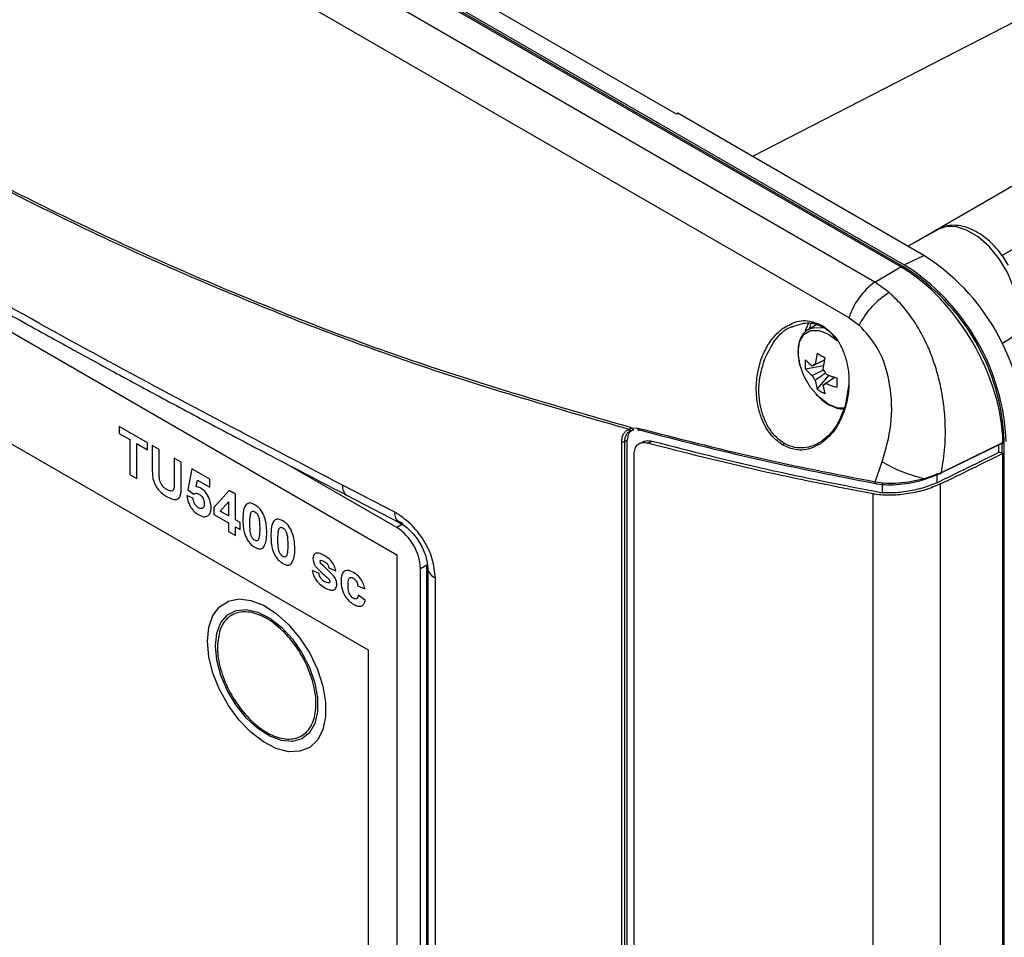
# Model space of a CAD drawing. Header units: inches. Extents: x 0.6 to 33.8, y 0 to 21.7.
# Tile 93 of 172: x 26.069 to 26.938, y 11.451 to 12.261. Entities that reach past the tile are written whole.
import ezdxf

# ---------------------------------------------------------------- set-up
doc = ezdxf.new("R2010")
doc.units = ezdxf.units.IN
doc.header["$MEASUREMENT"] = 0

msp = doc.modelspace()

# ---------------------------------------------------------------- linework, layer by layer
at = {"color": 7, "linetype": 'Continuous'}
for p, q in [((25.25909, 12.96287), (26.8497, 12.04463)), ((26.84675, 12.04267), (25.25508, 12.96152)), ((26.8497, 12.04257), (25.25909, 12.96082)), ((26.82378, 12.0294), (25.2358, 12.94613)), ((26.80098, 11.9978), (25.21299, 12.91452)), ((26.64856, 12.17769), (25.4924, 12.84513)), ((26.85817, 12.064), (27.8385, 12.62991)), ((26.93599, 12.05289), (27.86276, 12.58788)), ((27.86276, 12.58767), (26.9361, 12.05273)), ((27.20333, 12.391), (26.7159, 12.1402)), ((25.47604, 12.32284), (26.40168, 11.78848)), ((25.50167, 12.20948), (26.3764, 11.70451)), ((26.64983, 12.17835), (26.64856, 12.17769)), ((26.8671, 12.05292), (26.64983, 12.17835)), ((26.88027, 12.07614), (26.85291, 12.06111)), ((26.8497, 12.04463), (26.8671, 12.05292)), ((26.82378, 12.0294), (26.84675, 12.04267)), ((26.84832, 12.04175), (26.8497, 12.04257)), ((26.83655, 12.02002), (26.82378, 12.0294)), ((26.80098, 11.9978), (26.80995, 11.99139)), ((26.77252, 11.99182), (26.76517, 11.98758)), ((26.76517, 11.98758), (26.76698, 11.98845)), ((26.93599, 11.97521), (26.94501, 11.98066)), ((26.77275, 11.96658), (26.77099, 11.95659)), ((26.77816, 11.95245), (26.77992, 11.96244)), ((26.76253, 11.9524), (26.76253, 11.96068)), ((26.7787, 11.95552), (26.76253, 11.9524)), ((26.77099, 11.95659), (26.77962, 11.96074)), ((26.76854, 11.9469), (26.77857, 11.95179)), ((26.77275, 11.93468), (26.78345, 11.94702)), ((26.77816, 11.9385), (26.78837, 11.94538)), ((26.77099, 11.94264), (26.77275, 11.93468)), ((26.77992, 11.93055), (26.77816, 11.9385)), ((26.79015, 11.94473), (26.79015, 11.93645)), ((26.80068, 11.93959), (26.79754, 11.91963)), ((26.18166, 11.88743), (26.1565, 11.90195)), ((26.1565, 11.90195), (26.1565, 11.89576)), ((26.1565, 11.89576), (26.16599, 11.89028)), ((26.60631, 11.89692), (26.60874, 11.89831)), ((26.60664, 11.89921), (26.60897, 11.90065)), ((26.60701, 11.89744), (26.60841, 11.89819)), ((26.60874, 11.89831), (26.61089, 11.89889)), ((26.60897, 11.90065), (26.61436, 11.90043)), ((26.16599, 11.89028), (26.16599, 11.85932)), ((26.17218, 11.85575), (26.17218, 11.88671)), ((26.17218, 11.88671), (26.18166, 11.88124)), ((26.18166, 11.88124), (26.18166, 11.88743)), ((26.19198, 11.88147), (26.18579, 11.88505)), ((26.18579, 11.88505), (26.18579, 11.86531)), ((26.60033, 10.73437), (26.60033, 11.88842)), ((26.60525, 11.88972), (26.60296, 11.88848)), ((26.60296, 10.73443), (26.60296, 11.88848)), ((26.60525, 10.73575), (26.60525, 11.88972)), ((26.61972, 11.88844), (26.61591, 11.8866)), ((26.62324, 11.88699), (26.62707, 11.88885)), ((26.93585, 11.88676), (26.88159, 11.86025)), ((26.88251, 11.86125), (26.93688, 11.88773)), ((26.93339, 11.87908), (26.93339, 11.88556)), ((26.93594, 11.88675), (26.93594, 11.87841)), ((26.93687, 11.8888), (26.93809, 11.88948)), ((26.93809, 10.58751), (26.93809, 11.88948)), ((26.19198, 11.86131), (26.19198, 11.88147)), ((26.61091, 11.87714), (26.61091, 10.73552)), ((26.91313, 11.87704), (26.91315, 11.87705)), ((26.93694, 10.59214), (26.93694, 11.87814)), ((26.21136, 11.87028), (26.20518, 11.87385)), ((26.20518, 11.87385), (26.20518, 11.85326)), ((26.21136, 11.85085), (26.21136, 11.87028)), ((26.40168, 11.81259), (26.30403, 11.86897)), ((26.82399, 11.853), (26.83039, 11.87068)), ((26.16599, 11.85932), (26.17218, 11.85575)), ((26.22085, 11.86433), (26.21714, 11.84592)), ((26.23653, 11.85528), (26.22085, 11.86433)), ((26.86741, 11.85492), (26.88159, 11.86025)), ((26.86768, 11.8559), (26.88251, 11.86125)), ((26.87852, 11.8605), (26.87852, 11.85217)), ((26.22455, 11.84842), (26.22581, 11.85432)), ((26.22581, 11.85432), (26.23653, 11.84814)), ((26.23653, 11.84814), (26.23653, 11.85528)), ((26.39988, 11.82603), (26.35378, 11.84999)), ((26.83014, 11.85169), (26.83014, 11.84338)), ((26.88188, 10.56581), (26.88188, 11.85114)), ((26.22168, 11.83861), (26.21631, 11.8409)), ((26.21714, 11.84592), (26.22254, 11.84192)), ((26.25384, 11.84528), (26.24024, 11.83025)), ((26.25921, 11.84218), (26.25384, 11.84528)), ((26.25921, 11.81932), (26.25921, 11.84218)), ((26.35783, 11.84098), (26.40373, 11.81714)), ((26.82236, 10.57359), (26.82236, 11.84222)), ((26.24567, 11.82714), (26.25303, 11.83526)), ((26.25303, 11.83526), (26.25303, 11.82289)), ((26.24024, 11.83025), (26.24024, 11.82408)), ((26.24024, 11.82408), (26.25303, 11.8167)), ((26.25303, 11.82289), (26.24567, 11.82714)), ((26.25303, 11.8167), (26.25303, 11.80908)), ((26.26334, 11.81694), (26.25921, 11.81932)), ((26.26334, 11.81075), (26.26334, 11.81694)), ((26.40725, 11.8158), (26.40158, 11.81908)), ((26.40725, 11.8158), (26.40168, 11.81259)), ((26.25303, 11.80908), (26.25921, 11.80551)), ((26.25921, 11.80551), (26.25921, 11.81313)), ((26.25921, 11.81313), (26.26334, 11.81075)), ((26.40168, 11.78848), (26.40168, 11.04106)), ((26.33305, 11.77193), (26.32686, 11.77455)), ((26.34171, 11.77693), (26.3479, 11.77431)), ((26.42256, 11.77643), (26.42813, 11.77964)), ((26.42256, 11.029), (26.42256, 11.77643)), ((26.42813, 11.03222), (26.42813, 11.77964)), ((26.42899, 11.77689), (26.42899, 11.02448)), ((26.43577, 11.0159), (26.43577, 11.76831)), ((26.36729, 11.76122), (26.37347, 11.7586)), ((26.37389, 11.74836), (26.3677, 11.75288)), ((26.3764, 11.70451), (26.3764, 11.07884))]:
    msp.add_line(p, q, dxfattribs=at)
at = {"color": 7, "linetype": 'Continuous', "flags": 128}
for points in [[(26.94501, 11.98066), (26.94895, 11.98911), (26.95053, 11.9997), (26.94965, 12.01181), (26.94636, 12.02472), (26.94087, 12.03766), (26.93349, 12.04986), (26.92467, 12.0606), (26.91493, 12.06924), (26.90484, 12.07527), (26.89501, 12.07832), (26.88603, 12.07822), (26.88027, 12.07614)], [(26.76549, 11.99369), (26.76284, 11.98781), (26.76238, 11.98607)], [(26.76698, 11.98845), (26.77093, 11.98936), (26.77707, 11.98884)], [(26.77734, 11.99093), (26.77724, 11.9905), (26.77721, 11.9901), (26.77727, 11.98976), (26.7774, 11.98948), (26.7776, 11.98929), (26.77786, 11.98919), (26.77816, 11.9892), (26.77848, 11.98931)], [(26.75753, 11.95666), (26.75733, 11.95747), (26.75602, 11.9678), (26.75733, 11.97661), (26.76114, 11.98304), (26.76707, 11.98647), (26.77455, 11.98655), (26.78284, 11.98328), (26.79074, 11.97734)], [(26.79733, 11.91789), (26.79112, 11.91808), (26.78284, 11.92135), (26.77455, 11.92765), (26.76707, 11.93636), (26.76114, 11.94664), (26.75753, 11.95666)], [(26.61089, 11.89889), (26.61061, 11.89877), (26.61031, 11.89876), (26.61, 11.89886), (26.6097, 11.89907), (26.60944, 11.89937), (26.60922, 11.89975), (26.60906, 11.90018), (26.60897, 11.90065)], [(26.61436, 11.90043), (26.61434, 11.89996), (26.61439, 11.89952), (26.61451, 11.89914), (26.6147, 11.89884), (26.61495, 11.89864), (26.61524, 11.89855), (26.61556, 11.89858), (26.61588, 11.89873)], [(26.93318, 11.87913), (26.93357, 11.87903), (26.93694, 11.87814)], [(26.82558, 11.85128), (26.82526, 11.85113), (26.82495, 11.85111), (26.82466, 11.8512), (26.8244, 11.8514), (26.82419, 11.8517), (26.82405, 11.85208), (26.82398, 11.85253), (26.82399, 11.853)], [(26.86768, 11.8559), (26.86772, 11.8556), (26.86774, 11.85533), (26.86774, 11.8551), (26.86772, 11.85494), (26.86767, 11.85484), (26.8676, 11.8548), (26.86751, 11.85482), (26.86741, 11.85492)], [(26.23451, 11.71219), (26.23574, 11.72448), (26.23935, 11.73478), (26.24518, 11.74261), (26.25297, 11.7476), (26.26233, 11.74953), (26.27285, 11.7483), (26.28402, 11.74396), (26.29532, 11.73673), (26.30622, 11.72694), (26.31622, 11.71505), (26.32484, 11.70161), (26.33169, 11.68725), (26.33644, 11.67265), (26.33888, 11.65848), (26.33888, 11.64541), (26.33644, 11.63405), (26.33169, 11.62494), (26.32484, 11.61849), (26.31622, 11.61501), (26.30622, 11.61466), (26.29532, 11.61745), (26.28402, 11.62327), (26.27285, 11.63183), (26.26233, 11.64274), (26.25297, 11.65548), (26.24518, 11.66946), (26.23935, 11.68403), (26.23574, 11.6985), (26.23451, 11.71219)], [(26.24161, 11.7081), (26.24283, 11.71944), (26.24642, 11.72876), (26.25219, 11.73557), (26.25983, 11.73948), (26.26893, 11.74029), (26.27899, 11.73796), (26.28948, 11.73261), (26.29982, 11.72454), (26.30947, 11.71416), (26.31789, 11.70206), (26.32464, 11.68887), (26.32936, 11.67531), (26.33178, 11.66211), (26.33178, 11.64998), (26.32936, 11.63957), (26.32464, 11.63146), (26.31789, 11.62606), (26.30947, 11.62368), (26.29982, 11.62445), (26.28948, 11.62831), (26.27899, 11.63507), (26.26893, 11.64436), (26.25983, 11.65567), (26.25219, 11.66841), (26.24642, 11.68187), (26.24283, 11.69535), (26.24161, 11.7081)]]:
    msp.add_lwpolyline(points, dxfattribs=at)
at = {"color": 7, "linetype": 'Continuous'}
for centre, radius, start, end in [((26.7641, 11.89108), 0.19183, 2.4763, 57.5237), ((26.74493, 11.88002), 0.19513, 2.4764, 57.5236), ((26.747, 11.88122), 0.19127, 2.4763, 57.5237), ((26.86073, 11.97871), 0.06273, 126.09057, 162.28305), ((26.87327, 11.95925), 0.071, 121.1407, 153.09264), ((26.79361, 11.98859), 0.04178, 221.92779, 233.12336), ((26.77133, 11.95318), 0.00343, 95.58735, 144.4234), ((26.79361, 11.98031), 0.04178, 221.92779, 233.12336), ((26.78433, 11.95318), 0.01699, 201.69268, 218.30732), ((26.76483, 11.94192), 0.01699, 21.69268, 38.30732), ((26.81286, 12.02193), 0.08047, 246.38369, 253.61159), ((26.77783, 11.94192), 0.00343, 275.58735, 324.4234), ((26.81286, 12.01366), 0.08047, 246.38369, 253.61159), ((26.60814, 11.89981), 0.00161, 201.74054, 291.71104), ((26.60158, 11.89122), 0.00307, 245.91013, 296.55399), ((26.74572, 11.88429), 0.00314, 126.09106, 162.28301), ((26.89247, 11.97293), 0.11963, 238.7344, 258.03689), ((26.8818, 11.86099), 0.00076, 254.62722, 19.96609), ((26.36281, 11.84864), 0.00913, 171.51061, 236.96609), ((26.40925, 11.82481), 0.00945, 172.57295, 234.33707), ((26.37723, 11.77436), 0.04538, 2.60548, 57.39452), ((26.43929, 11.77804), 0.01035, 185.63798, 250.11207)]:
    msp.add_arc(centre, radius, start, end, dxfattribs=at)
for centre, major_axis, ratio, start_param, end_param in [((26.84606, 11.93819), (-0.06397, 0.11081), 0.581784, 3.942081, 5.494072), ((24.2274, 14.33058), (41.39059, 20.18499), 0.073638, 4.740547, 4.741875), ((24.18504, 14.30629), (41.38144, 20.18053), 0.073638, 4.741668, 4.743)]:
    msp.add_ellipse(centre, major_axis=major_axis, ratio=ratio, start_param=start_param, end_param=end_param, dxfattribs=at)
for points, knots in [([(26.60897, 11.90065), (26.54954, 11.91776), (26.4311, 11.95185), (26.25663, 12.01839), (26.08563, 12.09593), (25.91837, 12.18556), (25.75492, 12.28685), (25.59559, 12.40001), (25.43994, 12.52404), (25.34039, 12.61578), (25.29043, 12.66182)], [0, 0, 0, 0, 0.126004, 0.25109, 0.375701, 0.5, 0.624302, 0.74891, 0.873998, 1, 1, 1, 1]), ([(26.60664, 11.89921), (26.54732, 11.91633), (26.42913, 11.95046), (26.25517, 12.01713), (26.08451, 12.09386), (25.9739, 12.15506), (25.91868, 12.18562)], [0, 0, 0, 0, 0.2522599, 0.5026135, 0.7516579, 1, 1, 1, 1]), ([(26.35378, 11.84999), (26.27972, 11.88872), (26.13164, 11.96617), (25.98966, 12.04699), (25.91868, 12.08739)], [0, 0, 0, 0, 0.500079, 1, 1, 1, 1]), ([(25.92276, 12.07838), (25.93813, 12.06953), (25.96694, 12.05296), (26.00756, 12.02994), (26.04249, 12.01032), (26.07166, 11.99408), (26.09572, 11.98077), (26.12015, 11.96734), (26.14982, 11.95112), (26.18899, 11.92991), (26.23708, 11.90416), (26.29423, 11.87394), (26.33565, 11.85248), (26.35783, 11.84098)], [0, 0, 0, 0, 0.108883, 0.204049, 0.285496, 0.353226, 0.407238, 0.452482, 0.522316, 0.611986, 0.72149, 0.850828, 1, 1, 1, 1]), ([(26.94191, 12.04415), (26.9395, 12.04797), (26.93611, 12.05334), (26.93021, 12.06029), (26.92493, 12.06561), (26.91831, 12.07091), (26.91116, 12.07521), (26.90354, 12.07827), (26.89564, 12.07969), (26.88791, 12.07939), (26.88336, 12.07739), (26.88121, 12.07645)], [0, 0, 0, 0, 0.156124, 0.219265, 0.322709, 0.427926, 0.539203, 0.654088, 0.771808, 0.892366, 1, 1, 1, 1]), ([(26.88251, 11.86125), (26.88374, 11.86872), (26.88604, 11.88266), (26.88627, 11.90277), (26.88492, 11.92021), (26.8824, 11.9356), (26.87813, 11.95296), (26.87135, 11.9718), (26.86138, 11.9909), (26.8498, 12.00736), (26.84095, 12.01582), (26.83655, 12.02002)], [0, 0, 0, 0, 0.134472, 0.250631, 0.34206, 0.428844, 0.511053, 0.640678, 0.764759, 0.883169, 1, 1, 1, 1]), ([(26.74273, 11.88524), (26.73936, 11.88769), (26.73162, 11.8933), (26.72438, 11.90611), (26.72032, 11.91975), (26.71879, 11.93243), (26.71947, 11.94612), (26.72258, 11.95971), (26.72794, 11.97202), (26.73504, 11.98194), (26.74236, 11.98878), (26.74749, 11.99116), (26.74954, 11.99211)], [0, 0, 0, 0, 0.109389, 0.2504512, 0.3352533, 0.4291804, 0.5305292, 0.6360978, 0.7416663, 0.8430152, 0.9369423, 1, 1, 1, 1]), ([(26.72622, 11.96081), (26.72912, 11.96673), (26.73483, 11.97842), (26.74462, 11.98839), (26.75074, 11.98981), (26.75163, 11.99002)], [0, 0, 0, 0, 0.467711, 0.922373, 1, 1, 1, 1]), ([(26.74954, 11.99211), (26.75024, 11.99249), (26.75542, 11.99531), (26.76537, 11.99608), (26.7737, 11.99249), (26.77734, 11.99093)], [0, 0, 0, 0, 0.079885, 0.598124, 1, 1, 1, 1]), ([(26.75163, 11.99002), (26.75569, 11.99156), (26.76219, 11.99403), (26.77147, 11.99266), (26.77616, 11.99042), (26.77848, 11.98931)], [0, 0, 0, 0, 0.457242, 0.731386, 1, 1, 1, 1]), ([(26.7688, 11.99392), (26.76782, 11.99275), (26.76643, 11.99108), (26.76606, 11.98841), (26.76595, 11.98762)], [0, 0, 0, 0, 0.700895, 1, 1, 1, 1]), ([(26.77734, 11.99093), (26.78072, 11.98848), (26.78845, 11.98287), (26.7957, 11.97006), (26.79976, 11.95642), (26.80129, 11.94374), (26.80061, 11.93006), (26.7975, 11.91645), (26.79211, 11.9042), (26.78511, 11.89405), (26.77936, 11.88943), (26.7766, 11.88721)], [0, 0, 0, 0, 0.116751, 0.267307, 0.357816, 0.458065, 0.566235, 0.678908, 0.791582, 0.899751, 1, 1, 1, 1]), ([(26.77848, 11.98931), (26.78071, 11.98787), (26.78443, 11.98546), (26.7874, 11.9817), (26.78859, 11.9802)], [0, 0, 0, 0, 0.5993789, 1, 1, 1, 1]), ([(26.83039, 11.87068), (26.83346, 11.88147), (26.83968, 11.90332), (26.83841, 11.93852), (26.82877, 11.97063), (26.81601, 11.9847), (26.80995, 11.99139)], [0, 0, 0, 0, 0.258118, 0.522448, 0.773175, 1, 1, 1, 1]), ([(26.76738, 11.98834), (26.76614, 11.98786), (26.76283, 11.98659), (26.75911, 11.98206), (26.75645, 11.97556), (26.75575, 11.96827), (26.75631, 11.96176), (26.75724, 11.95803), (26.75758, 11.95669)], [0, 0, 0, 0, 0.12501, 0.331744, 0.527232, 0.738792, 0.906368, 1, 1, 1, 1]), ([(26.74387, 11.88682), (26.74155, 11.8884), (26.73686, 11.8916), (26.73106, 11.89877), (26.72638, 11.90746), (26.72206, 11.92076), (26.72035, 11.93975), (26.72425, 11.95373), (26.72622, 11.96081)], [0, 0, 0, 0, 0.117786, 0.238299, 0.357045, 0.484121, 0.738818, 1, 1, 1, 1]), ([(26.77959, 11.96057), (26.7776, 11.9596), (26.77391, 11.95781), (26.77023, 11.95601), (26.76854, 11.95517)], [0, 0, 0, 0, 0.53892, 1, 1, 1, 1]), ([(26.78031, 11.94892), (26.77877, 11.94788), (26.77567, 11.94578), (26.77256, 11.9437), (26.77099, 11.94264)], [0, 0, 0, 0, 0.495039, 1, 1, 1, 1]), ([(26.78853, 11.94532), (26.78733, 11.9445), (26.7847, 11.9427), (26.78206, 11.9409), (26.78062, 11.93992)], [0, 0, 0, 0, 0.455044, 1, 1, 1, 1]), ([(26.77171, 11.93062), (26.77216, 11.93011), (26.77415, 11.92786), (26.778, 11.92447), (26.78333, 11.92079), (26.78892, 11.91833), (26.79343, 11.9171), (26.79587, 11.91736), (26.79649, 11.91743)], [0, 0, 0, 0, 0.060227, 0.267962, 0.476871, 0.696244, 0.922667, 1, 1, 1, 1]), ([(26.79754, 11.91963), (26.79488, 11.91296), (26.7896, 11.89976), (26.77772, 11.88863), (26.76731, 11.88383), (26.75925, 11.8825), (26.7513, 11.88326), (26.74633, 11.88565), (26.74387, 11.88682)], [0, 0, 0, 0, 0.261182, 0.515879, 0.64296, 0.761701, 0.882217, 1, 1, 1, 1]), ([(26.60033, 11.88842), (26.60041, 11.88971), (26.60058, 11.89228), (26.60189, 11.89541), (26.60385, 11.89789), (26.60571, 11.89877), (26.60664, 11.89921)], [0, 0, 0, 0, 0.250944, 0.500336, 0.749802, 1, 1, 1, 1]), ([(26.60296, 11.88848), (26.60303, 11.88964), (26.60319, 11.89197), (26.60434, 11.89489), (26.60565, 11.89624), (26.60631, 11.89692)], [0, 0, 0, 0, 0.334268, 0.666609, 1, 1, 1, 1]), ([(26.60877, 11.8983), (26.60778, 11.89727), (26.60575, 11.89516), (26.60542, 11.89156), (26.60525, 11.88972)], [0, 0, 0, 0, 0.487171, 1, 1, 1, 1]), ([(26.61436, 11.90043), (26.64915, 11.89147), (26.71878, 11.87353), (26.7889, 11.85985), (26.82399, 11.853)], [0, 0, 0, 0, 0.499664, 1, 1, 1, 1]), ([(26.61588, 11.89873), (26.65064, 11.88977), (26.72029, 11.87183), (26.79044, 11.85814), (26.82558, 11.85128)], [0, 0, 0, 0, 0.499121, 1, 1, 1, 1]), ([(26.62324, 11.88699), (26.62156, 11.88725), (26.6182, 11.88777), (26.61421, 11.88595), (26.61144, 11.88243), (26.61109, 11.87891), (26.61091, 11.87714)], [0, 0, 0, 0, 0.250312, 0.500726, 0.748423, 1, 1, 1, 1]), ([(26.61986, 11.88821), (26.62048, 11.88857), (26.62245, 11.88972), (26.62519, 11.8892), (26.62707, 11.88885)], [0, 0, 0, 0, 0.312776, 1, 1, 1, 1]), ([(26.82236, 11.84222), (26.78908, 11.84873), (26.7225, 11.86175), (26.65634, 11.87858), (26.62324, 11.88699)], [0, 0, 0, 0, 0.499784, 1, 1, 1, 1]), ([(26.62707, 11.88885), (26.66079, 11.88029), (26.72827, 11.86315), (26.79618, 11.84997), (26.83014, 11.84338)], [0, 0, 0, 0, 0.499774, 1, 1, 1, 1]), ([(26.7766, 11.88721), (26.77393, 11.88565), (26.76681, 11.88149), (26.75474, 11.87999), (26.74638, 11.88365), (26.74273, 11.88524)], [0, 0, 0, 0, 0.252949, 0.673712, 1, 1, 1, 1]), ([(26.93585, 11.88676), (26.936, 11.88674), (26.93622, 11.88671), (26.93646, 11.8868), (26.93661, 11.88691), (26.93674, 11.88707), (26.93685, 11.88732), (26.93687, 11.88757), (26.93688, 11.88773)], [0, 0, 0, 0, 0.256853, 0.383902, 0.510509, 0.636875, 0.763028, 1, 1, 1, 1]), ([(26.18579, 11.86531), (26.18579, 11.86452), (26.18581, 11.86294), (26.1859, 11.85974), (26.18621, 11.85723), (26.18642, 11.85556)], [0, 0, 0, 0, 0.25024, 0.50054, 1, 1, 1, 1]), ([(26.19223, 11.85495), (26.19217, 11.8555), (26.19205, 11.8566), (26.19199, 11.85871), (26.19198, 11.86027), (26.19198, 11.86131)], [0, 0, 0, 0, 0.250562, 0.500759, 1, 1, 1, 1]), ([(26.18642, 11.85556), (26.187, 11.85364), (26.18814, 11.8498), (26.19279, 11.84361), (26.19662, 11.84126), (26.19896, 11.83981)], [0, 0, 0, 0, 0.2793472, 0.5594156, 1, 1, 1, 1]), ([(26.19877, 11.84612), (26.19797, 11.84662), (26.19636, 11.84764), (26.19428, 11.84991), (26.19281, 11.85252), (26.19242, 11.85414), (26.19223, 11.85495)], [0, 0, 0, 0, 0.2805355, 0.5598186, 0.779949, 1, 1, 1, 1]), ([(26.20518, 11.85326), (26.20517, 11.85145), (26.20517, 11.849), (26.20475, 11.8461), (26.20378, 11.84508), (26.20249, 11.84469), (26.20078, 11.84506), (26.1995, 11.84573), (26.19877, 11.84612)], [0, 0, 0, 0, 0.351744, 0.477523, 0.605226, 0.714844, 0.836566, 1, 1, 1, 1]), ([(26.19896, 11.83981), (26.20072, 11.83888), (26.20363, 11.83734), (26.20717, 11.83722), (26.20943, 11.83833), (26.21137, 11.84191), (26.21134, 11.84669), (26.21136, 11.85021), (26.21136, 11.85085)], [0, 0, 0, 0, 0.22301, 0.366893, 0.488232, 0.609719, 0.928937, 1, 1, 1, 1]), ([(26.88188, 11.85114), (26.87759, 11.84931), (26.86901, 11.84563), (26.85344, 11.84215), (26.83785, 11.84069), (26.82766, 11.84129), (26.82292, 11.84212), (26.82236, 11.84222)], [0, 0, 0, 0, 0.2377345, 0.4753286, 0.7168268, 0.9663106, 1, 1, 1, 1]), ([(26.82399, 11.853), (26.82715, 11.85253), (26.8335, 11.85158), (26.8448, 11.85189), (26.85643, 11.85323), (26.86393, 11.85501), (26.86768, 11.8559)], [0, 0, 0, 0, 0.249604, 0.500031, 0.750497, 1, 1, 1, 1]), ([(26.82558, 11.85128), (26.82862, 11.85089), (26.83472, 11.8501), (26.84554, 11.85062), (26.85666, 11.85213), (26.86383, 11.85399), (26.86741, 11.85492)], [0, 0, 0, 0, 0.249618, 0.500049, 0.750505, 1, 1, 1, 1]), ([(26.87852, 11.85217), (26.87443, 11.85048), (26.86624, 11.84709), (26.85159, 11.844), (26.83925, 11.84291), (26.83252, 11.84326), (26.83014, 11.84338)], [0, 0, 0, 0, 0.280051, 0.559927, 0.844611, 1, 1, 1, 1]), ([(26.21631, 11.8409), (26.21667, 11.83878), (26.21727, 11.83527), (26.21982, 11.8303), (26.22264, 11.82676), (26.22511, 11.82475), (26.22649, 11.82393), (26.22685, 11.82372)], [0, 0, 0, 0, 0.31865, 0.526906, 0.735813, 0.93287, 1, 1, 1, 1]), ([(26.22254, 11.84192), (26.22323, 11.84239), (26.22447, 11.84324), (26.22626, 11.8425), (26.22705, 11.84218)], [0, 0, 0, 0, 0.56054, 1, 1, 1, 1]), ([(26.22852, 11.84752), (26.22773, 11.84788), (26.22632, 11.84854), (26.22509, 11.84845), (26.22455, 11.84842)], [0, 0, 0, 0, 0.559491, 1, 1, 1, 1]), ([(26.22705, 11.84218), (26.22768, 11.84175), (26.2288, 11.84099), (26.23017, 11.83916), (26.23112, 11.83719), (26.23153, 11.83526), (26.23156, 11.83408), (26.23158, 11.83355)], [0, 0, 0, 0, 0.24057, 0.426383, 0.612652, 0.828156, 1, 1, 1, 1]), ([(26.23776, 11.83014), (26.23765, 11.83189), (26.23743, 11.8354), (26.23509, 11.84075), (26.23197, 11.84513), (26.22967, 11.84672), (26.22852, 11.84752)], [0, 0, 0, 0, 0.280392, 0.559868, 0.779934, 1, 1, 1, 1]), ([(26.22659, 11.83006), (26.22588, 11.83058), (26.22445, 11.83164), (26.22241, 11.83483), (26.22195, 11.83718), (26.22168, 11.83861)], [0, 0, 0, 0, 0.280325, 0.561158, 1, 1, 1, 1]), ([(26.23158, 11.83355), (26.23153, 11.83264), (26.23145, 11.83117), (26.2306, 11.82977), (26.22946, 11.82926), (26.22808, 11.82931), (26.22708, 11.82981), (26.22659, 11.83006)], [0, 0, 0, 0, 0.287809, 0.465292, 0.643354, 0.823982, 1, 1, 1, 1]), ([(26.269, 11.83324), (26.26822, 11.83216), (26.26679, 11.8302), (26.26596, 11.82547), (26.26587, 11.82206), (26.26581, 11.82009)], [0, 0, 0, 0, 0.3366314, 0.6162919, 1, 1, 1, 1]), ([(26.27633, 11.83278), (26.27474, 11.83353), (26.2719, 11.83488), (26.26988, 11.83374), (26.269, 11.83324)], [0, 0, 0, 0, 0.559743, 1, 1, 1, 1]), ([(26.28369, 11.82471), (26.28252, 11.82664), (26.28042, 11.83011), (26.27758, 11.83196), (26.27633, 11.83278)], [0, 0, 0, 0, 0.55817, 1, 1, 1, 1]), ([(26.22685, 11.82372), (26.22875, 11.82285), (26.23216, 11.8213), (26.23446, 11.82283), (26.23548, 11.82351)], [0, 0, 0, 0, 0.559233, 1, 1, 1, 1]), ([(26.23548, 11.82351), (26.23583, 11.82389), (26.23686, 11.82504), (26.23766, 11.82735), (26.23774, 11.82943), (26.23776, 11.83014)], [0, 0, 0, 0, 0.251392, 0.742642, 1, 1, 1, 1]), ([(26.272, 11.81645), (26.272, 11.81814), (26.272, 11.82117), (26.27248, 11.82386), (26.27269, 11.82504)], [0, 0, 0, 0, 0.56034, 1, 1, 1, 1]), ([(26.27269, 11.82504), (26.27285, 11.82549), (26.27316, 11.82638), (26.27403, 11.82713), (26.27518, 11.82714), (26.27595, 11.82677), (26.27633, 11.82659)], [0, 0, 0, 0, 0.280659, 0.559749, 0.77981, 1, 1, 1, 1]), ([(26.27633, 11.82659), (26.27688, 11.8262), (26.27798, 11.82542), (26.27966, 11.82266), (26.28066, 11.8177), (26.28066, 11.81395), (26.28066, 11.81145)], [0, 0, 0, 0, 0.124636, 0.248817, 0.498355, 1, 1, 1, 1]), ([(26.28685, 11.80788), (26.28683, 11.8092), (26.28679, 11.81185), (26.28628, 11.81662), (26.28536, 11.82103), (26.28405, 11.82392), (26.28369, 11.82471)], [0, 0, 0, 0, 0.250746, 0.501699, 0.863067, 1, 1, 1, 1]), ([(26.43577, 11.76831), (26.43523, 11.77372), (26.43416, 11.78454), (26.42589, 11.8017), (26.41404, 11.81687), (26.4046, 11.82298), (26.39988, 11.82603)], [0, 0, 0, 0, 0.250558, 0.50024, 0.750019, 1, 1, 1, 1]), ([(26.26581, 11.82009), (26.26588, 11.81571), (26.26597, 11.81022), (26.2689, 11.80305), (26.27101, 11.79974), (26.27357, 11.79694), (26.27541, 11.79575), (26.27633, 11.79515)], [0, 0, 0, 0, 0.499019, 0.624187, 0.749456, 0.874647, 1, 1, 1, 1]), ([(26.27633, 11.80134), (26.27585, 11.80167), (26.27503, 11.80225), (26.27399, 11.80355), (26.27313, 11.80536), (26.27232, 11.80832), (26.27205, 11.81215), (26.27202, 11.81501), (26.272, 11.81645)], [0, 0, 0, 0, 0.110135, 0.189507, 0.269317, 0.433389, 0.714029, 1, 1, 1, 1]), ([(26.29375, 11.81895), (26.29297, 11.81788), (26.29154, 11.81591), (26.29071, 11.81118), (26.29062, 11.80778), (26.29056, 11.80581)], [0, 0, 0, 0, 0.3366314, 0.6162919, 1, 1, 1, 1]), ([(26.30108, 11.81849), (26.29949, 11.81924), (26.29664, 11.82059), (26.29463, 11.81945), (26.29375, 11.81895)], [0, 0, 0, 0, 0.559743, 1, 1, 1, 1]), ([(26.30844, 11.81042), (26.30727, 11.81236), (26.30517, 11.81582), (26.30233, 11.81767), (26.30108, 11.81849)], [0, 0, 0, 0, 0.55817, 1, 1, 1, 1]), ([(26.40373, 11.81714), (26.40568, 11.81597), (26.4095, 11.81367), (26.41493, 11.80855), (26.41958, 11.80284), (26.42332, 11.79686), (26.42603, 11.79105), (26.4284, 11.78411), (26.42876, 11.77981), (26.42899, 11.77706)], [0, 0, 0, 0, 0.151218, 0.296322, 0.433841, 0.563747, 0.685843, 0.79924, 1, 1, 1, 1]), ([(26.28066, 11.81145), (26.28066, 11.8107), (26.28064, 11.8092), (26.28056, 11.80624), (26.28021, 11.80423), (26.27997, 11.80288)], [0, 0, 0, 0, 0.250466, 0.500961, 1, 1, 1, 1]), ([(26.28367, 11.79469), (26.28479, 11.79669), (26.28681, 11.80029), (26.28684, 11.80555), (26.28685, 11.80788)], [0, 0, 0, 0, 0.557603, 1, 1, 1, 1]), ([(26.29675, 11.80216), (26.29675, 11.80385), (26.29675, 11.80688), (26.29723, 11.80957), (26.29744, 11.81075)], [0, 0, 0, 0, 0.56034, 1, 1, 1, 1]), ([(26.29744, 11.81075), (26.2976, 11.8112), (26.29791, 11.81209), (26.29878, 11.81285), (26.29993, 11.81285), (26.3007, 11.81248), (26.30108, 11.8123)], [0, 0, 0, 0, 0.280659, 0.559749, 0.77981, 1, 1, 1, 1]), ([(26.30108, 11.8123), (26.30158, 11.81195), (26.30243, 11.81135), (26.30347, 11.81), (26.30435, 11.80812), (26.30511, 11.80513), (26.30537, 11.80133), (26.3054, 11.79856), (26.30541, 11.79716)], [0, 0, 0, 0, 0.114305, 0.193997, 0.273786, 0.44994, 0.72259, 1, 1, 1, 1]), ([(26.3116, 11.79359), (26.31158, 11.79658), (26.31154, 11.80192), (26.30938, 11.80783), (26.30844, 11.81042)], [0, 0, 0, 0, 0.561524, 1, 1, 1, 1]), ([(26.27997, 11.80288), (26.27982, 11.80244), (26.27951, 11.80155), (26.27863, 11.80079), (26.27748, 11.80079), (26.27672, 11.80116), (26.27633, 11.80134)], [0, 0, 0, 0, 0.280689, 0.559817, 0.779814, 1, 1, 1, 1]), ([(26.29056, 11.80581), (26.29063, 11.80142), (26.29072, 11.79593), (26.29365, 11.78877), (26.29576, 11.78546), (26.29832, 11.78266), (26.30016, 11.78146), (26.30108, 11.78086)], [0, 0, 0, 0, 0.499019, 0.624187, 0.749456, 0.874647, 1, 1, 1, 1]), ([(26.30108, 11.78705), (26.3006, 11.78739), (26.29978, 11.78796), (26.29874, 11.78927), (26.29788, 11.79107), (26.29707, 11.79403), (26.2968, 11.79786), (26.29677, 11.80072), (26.29675, 11.80216)], [0, 0, 0, 0, 0.110135, 0.189507, 0.269317, 0.433389, 0.714029, 1, 1, 1, 1]), ([(26.27633, 11.79515), (26.27792, 11.79439), (26.28077, 11.79304), (26.28278, 11.79418), (26.28367, 11.79469)], [0, 0, 0, 0, 0.559724, 1, 1, 1, 1]), ([(26.30472, 11.7886), (26.30457, 11.78815), (26.30426, 11.78726), (26.30338, 11.7865), (26.30223, 11.7865), (26.30147, 11.78687), (26.30108, 11.78705)], [0, 0, 0, 0, 0.2806888, 0.5598166, 0.7798137, 1, 1, 1, 1]), ([(26.30541, 11.79716), (26.30541, 11.79641), (26.30539, 11.79491), (26.30531, 11.79195), (26.30496, 11.78994), (26.30472, 11.7886)], [0, 0, 0, 0, 0.250466, 0.500961, 1, 1, 1, 1]), ([(26.30842, 11.7804), (26.30954, 11.7824), (26.31156, 11.786), (26.31159, 11.79126), (26.3116, 11.79359)], [0, 0, 0, 0, 0.5576029, 1, 1, 1, 1]), ([(26.33754, 11.78791), (26.33596, 11.78875), (26.33351, 11.79003), (26.33047, 11.79019), (26.32866, 11.78911), (26.32778, 11.7873), (26.32771, 11.78587), (26.32769, 11.78535)], [0, 0, 0, 0, 0.34494, 0.532475, 0.720978, 0.898655, 1, 1, 1, 1]), ([(26.30108, 11.78086), (26.30267, 11.78011), (26.30552, 11.77876), (26.30753, 11.7799), (26.30842, 11.7804)], [0, 0, 0, 0, 0.559724, 1, 1, 1, 1]), ([(26.32769, 11.78535), (26.32775, 11.78442), (26.32788, 11.78272), (26.32894, 11.77997), (26.32996, 11.77846), (26.33048, 11.7777)], [0, 0, 0, 0, 0.372967, 0.683269, 1, 1, 1, 1]), ([(26.33388, 11.78259), (26.33391, 11.78289), (26.33398, 11.78342), (26.33435, 11.78358), (26.33452, 11.78365)], [0, 0, 0, 0, 0.558537, 1, 1, 1, 1]), ([(26.33447, 11.78097), (26.33429, 11.78127), (26.33395, 11.78181), (26.3339, 11.78235), (26.33388, 11.78259)], [0, 0, 0, 0, 0.559549, 1, 1, 1, 1]), ([(26.34684, 11.76871), (26.34458, 11.77113), (26.34055, 11.77546), (26.33634, 11.77928), (26.33447, 11.78097)], [0, 0, 0, 0, 0.558721, 1, 1, 1, 1]), ([(26.33452, 11.78365), (26.33509, 11.78359), (26.33611, 11.7835), (26.33722, 11.78286), (26.3377, 11.78258)], [0, 0, 0, 0, 0.558421, 1, 1, 1, 1]), ([(26.3479, 11.77431), (26.34747, 11.77594), (26.3466, 11.77918), (26.34282, 11.78465), (26.33955, 11.78668), (26.33754, 11.78791)], [0, 0, 0, 0, 0.28038, 0.559406, 1, 1, 1, 1]), ([(26.3377, 11.78258), (26.33821, 11.78226), (26.33922, 11.78163), (26.34053, 11.78013), (26.34136, 11.77846), (26.34159, 11.77744), (26.34171, 11.77693)], [0, 0, 0, 0, 0.280555, 0.559482, 0.779588, 1, 1, 1, 1]), ([(26.32686, 11.77455), (26.32723, 11.77311), (26.32798, 11.77022), (26.33038, 11.76609), (26.33382, 11.76222), (26.33647, 11.76053), (26.33808, 11.7595)], [0, 0, 0, 0, 0.228982, 0.459529, 0.672722, 1, 1, 1, 1]), ([(26.33048, 11.7777), (26.33123, 11.77682), (26.33274, 11.77508), (26.33597, 11.77217), (26.3384, 11.77011), (26.34002, 11.76875)], [0, 0, 0, 0, 0.252319, 0.503254, 1, 1, 1, 1]), ([(26.33808, 11.76474), (26.33744, 11.76515), (26.33616, 11.76596), (26.33449, 11.76786), (26.33347, 11.77001), (26.33319, 11.77129), (26.33305, 11.77193)], [0, 0, 0, 0, 0.280536, 0.559553, 0.779556, 1, 1, 1, 1]), ([(26.3634, 11.77299), (26.36165, 11.7738), (26.35817, 11.77543), (26.35436, 11.77368), (26.35265, 11.76984), (26.35251, 11.76678), (26.35244, 11.76524)], [0, 0, 0, 0, 0.279759, 0.558476, 0.77891, 1, 1, 1, 1]), ([(26.37347, 11.7586), (26.37305, 11.76023), (26.37221, 11.7635), (26.36878, 11.76934), (26.36544, 11.7716), (26.3634, 11.77299)], [0, 0, 0, 0, 0.281315, 0.561316, 1, 1, 1, 1]), ([(26.34172, 11.76364), (26.34107, 11.76366), (26.33992, 11.76371), (26.33864, 11.76442), (26.33808, 11.76474)], [0, 0, 0, 0, 0.5586103, 1, 1, 1, 1]), ([(26.34002, 11.76875), (26.34043, 11.76841), (26.34117, 11.7678), (26.34181, 11.76699), (26.34209, 11.76663)], [0, 0, 0, 0, 0.560986, 1, 1, 1, 1]), ([(26.34254, 11.76505), (26.34249, 11.76466), (26.34241, 11.76395), (26.34193, 11.76373), (26.34172, 11.76364)], [0, 0, 0, 0, 0.559362, 1, 1, 1, 1]), ([(26.34209, 11.76663), (26.34216, 11.7665), (26.34233, 11.76616), (26.34251, 11.7656), (26.34253, 11.76523), (26.34254, 11.76505)], [0, 0, 0, 0, 0.252872, 0.6359199, 1, 1, 1, 1]), ([(26.34872, 11.76235), (26.34865, 11.76352), (26.34852, 11.76561), (26.34735, 11.76777), (26.34684, 11.76871)], [0, 0, 0, 0, 0.559997, 1, 1, 1, 1]), ([(26.35244, 11.76524), (26.35255, 11.76318), (26.35276, 11.75906), (26.35539, 11.75263), (26.35928, 11.74762), (26.36199, 11.74581), (26.36336, 11.74491)], [0, 0, 0, 0, 0.2806813, 0.5597105, 0.7795438, 1, 1, 1, 1]), ([(26.35862, 11.76209), (26.35865, 11.76304), (26.3587, 11.76494), (26.3592, 11.76711), (26.36024, 11.76821), (26.36137, 11.76852), (26.36247, 11.76825), (26.36313, 11.76789), (26.36335, 11.76778)], [0, 0, 0, 0, 0.255259, 0.512376, 0.655161, 0.798095, 0.933917, 1, 1, 1, 1]), ([(26.36335, 11.76778), (26.36391, 11.7674), (26.36503, 11.76664), (26.36672, 11.76419), (26.36707, 11.76234), (26.36729, 11.76122)], [0, 0, 0, 0, 0.280858, 0.560895, 1, 1, 1, 1]), ([(26.33808, 11.7595), (26.33978, 11.75862), (26.34247, 11.75722), (26.34579, 11.75722), (26.34766, 11.75843), (26.34861, 11.7603), (26.34869, 11.76173), (26.34872, 11.76235)], [0, 0, 0, 0, 0.344174, 0.542022, 0.740611, 0.88778, 1, 1, 1, 1]), ([(26.36348, 11.75007), (26.36297, 11.75042), (26.36193, 11.75111), (26.36064, 11.75279), (26.35959, 11.75483), (26.35873, 11.75807), (26.35867, 11.76047), (26.35862, 11.76209)], [0, 0, 0, 0, 0.145784, 0.293224, 0.419351, 0.606008, 1, 1, 1, 1]), ([(26.36336, 11.74491), (26.36473, 11.74421), (26.36748, 11.74281), (26.37092, 11.7431), (26.373, 11.74527), (26.37359, 11.74733), (26.37389, 11.74836)], [0, 0, 0, 0, 0.280393, 0.55928, 0.779345, 1, 1, 1, 1]), ([(26.3677, 11.75288), (26.36757, 11.75223), (26.36731, 11.75094), (26.36644, 11.74958), (26.365, 11.74935), (26.36399, 11.74983), (26.36348, 11.75007)], [0, 0, 0, 0, 0.280894, 0.560127, 0.779829, 1, 1, 1, 1]), ([(26.24335, 11.70709), (26.24383, 11.71246), (26.24479, 11.7232), (26.25229, 11.73391), (26.26333, 11.73896), (26.27712, 11.73754), (26.29198, 11.72987), (26.30627, 11.71679), (26.31836, 11.69979), (26.32691, 11.68079), (26.33001, 11.66621), (26.3306, 11.65287), (26.32868, 11.64088), (26.32147, 11.63002), (26.31035, 11.62501), (26.29658, 11.62642), (26.28172, 11.6341), (26.26743, 11.64717), (26.25533, 11.66418), (26.24682, 11.68316), (26.24361, 11.6978), (26.2434, 11.7053), (26.24335, 11.70709)], [0, 0, 0, 0, 0.0536862, 0.1073725, 0.1610587, 0.2147449, 0.2684311, 0.3221174, 0.3758036, 0.4294898, 0.483176, 0.5, 0.5536862, 0.6073725, 0.6610587, 0.7147449, 0.7684311, 0.8221174, 0.8758036, 0.9294898, 0.983176, 1, 1, 1, 1]), ([(26.28978, 11.08155), (26.24161, 11.10657), (26.11969, 11.16991), (25.93114, 11.2764), (25.74647, 11.38537), (25.63615, 11.4561), (25.59255, 11.48405)], [0, 0, 0, 0, 0.197575, 0.5, 0.802422, 1, 1, 1, 1])]:
    msp.add_open_spline(points, degree=3, knots=knots, dxfattribs=at)
for points in [[(26.77275, 11.96658), (26.77388, 11.96589), (26.77614, 11.96451), (26.77866, 11.96313), (26.77992, 11.96244)], [(26.77992, 11.93055), (26.77866, 11.93116), (26.77614, 11.93239), (26.77388, 11.93392), (26.77275, 11.93468)]]:
    msp.add_open_spline(points, degree=3, dxfattribs=at)

doc.saveas('drawing.dxf')
